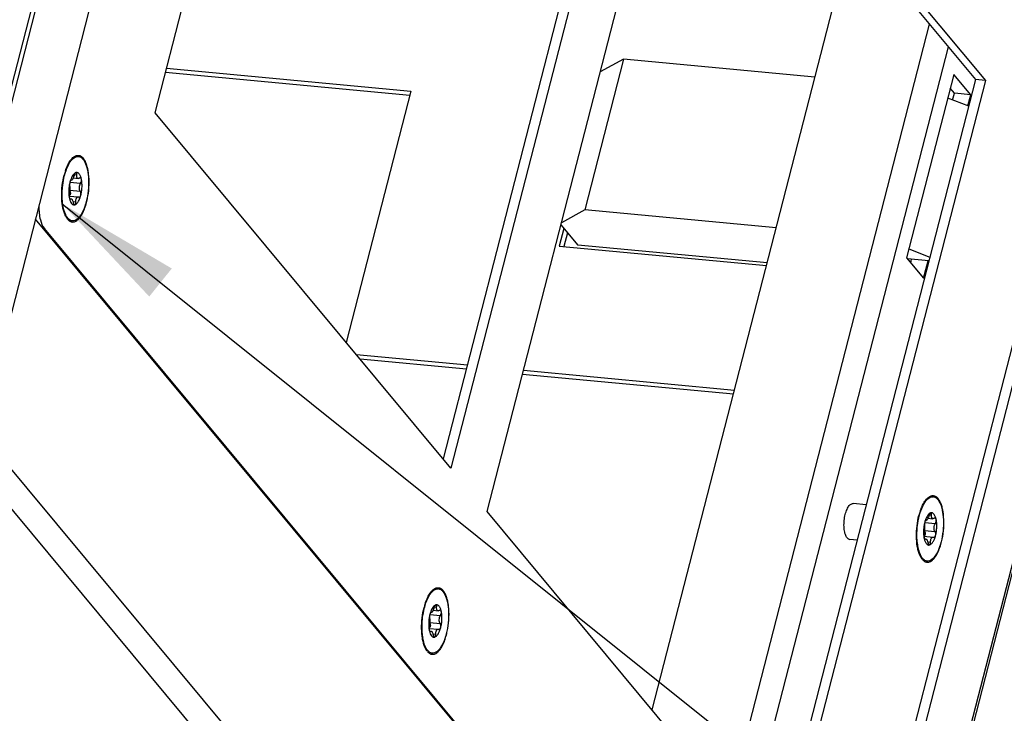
# Model space of a CAD drawing. Header units: millimetres. Extents: x -1 to 421, y -1 to 298.
# Tile 9 of 26: x 152 to 179, y 55 to 74. Entities that reach past the tile are written whole.
import ezdxf

# ---------------------------------------------------------------- set-up
doc = ezdxf.new("R2010")
doc.units = ezdxf.units.MM
doc.header["$LTSCALE"] = 23.1
doc.layers.get('0').update_dxf_attribs({"linetype": 'CONTINUOUS'})
doc.layers.add('002___PRT_ALL_AXES', color=7, linetype='CONTINUOUS')
doc.styles.get("Standard").update_dxf_attribs({"font": 'txt', "width": 0.8})
doc.dimstyles.get("Standard").update_dxf_attribs({"dimtxt": 3.5, "dimasz": 3.5, "dimexe": 1, "dimexo": 0, "dimtad": 1, "dimdsep": 46, "dimtxsty": 'STANDARD', "dimblk": '_FILLED', "dimblk1": '_FILLED', "dimblk2": '_FILLED', "dimcen": 0.09, "dimclrt": 5, "dimadec": 0, "dimazin": 0, "dimtol": 1, "dimtp": 0.01, "dimtm": 0.01, "dimtfac": 1, "dimtofl": 0, "dimtmove": 0, "dimatfit": 3, "dimldrblk": '_FILLED', "dimfxl": 1, "dimtolj": 1, "dimarcsym": 0})

# ---------------------------------------------------------------- blocks, each defined once
blk = doc.blocks.new('_FILLED')
at = {"color": 0, "linetype": 'BYBLOCK'}
blk.add_solid([(0, 0), (-1, 0.1429), (-1, -0.1429)], dxfattribs=at)

msp = doc.modelspace()

# ---------------------------------------------------------------- linework, layer by layer
at = {"color": 3, "linetype": 'CONTINUOUS'}
for p, q in [((160.9083, 109.1154), (149.2381, 63.7444)), ((149.4559, 64.079), (160.9387, 108.7211)), ((150.5968, 62.7079), (162.0796, 107.35)), ((155.4409, 71.593), (161.0651, 93.4585)), ((169.2865, 83.5786), (163.6623, 61.713)), ((164.669, 60.5033), (170.2932, 82.3688)), ((170.2932, 82.3688), (178.5146, 72.4889)), ((173.2955, 40.7973), (182.8332, 77.8776)), ((183.6703, 75.9887), (174.3028, 39.5702)), ((181.8404, 75.1713), (173.7532, 43.7305)), ((155.731, 72.7207), (162.5206, 72.0831)), ((178.5146, 72.4889), (172.8904, 50.6234)), ((177.6502, 72.1347), (177.5373, 72.2704)), ((177.6017, 71.9458), (177.6502, 72.1347)), ((163.6623, 61.713), (155.4409, 71.593)), ((153.0175, 68.6611), (152.9957, 68.6906)), ((173.5964, 42.8211), (152.1201, 68.6298)), ((173.246, 43.2785), (152.367, 68.3694)), ((166.9008, 68.2558), (166.8025, 67.8736)), ((176.4372, 67.4188), (176.4626, 67.5173)), ((161.1364, 64.7485), (164.0914, 64.471)), ((165.6519, 64.3244), (171.5104, 63.7743)), ((172.8904, 50.6234), (164.669, 60.5033)), ((176.7668, 59.2038), (176.745, 59.2332)), ((163.0174, 56.6439), (162.9956, 56.6734))]:
    msp.add_line(p, q, dxfattribs=at)
at = {"color": 7, "linetype": 'CONTINUOUS'}
for p, q in [((169.0128, 83.6043), (163.4482, 61.9704)), ((170.2337, 82.1372), (178.2409, 72.5146)), ((169.2523, 54.9954), (174.8169, 76.6293)), ((168.4598, 73.0814), (167.3819, 68.8906)), ((168.4598, 73.0814), (167.8127, 72.7252)), ((173.7759, 72.5822), (168.4598, 73.0814)), ((155.759, 72.8296), (162.5486, 72.192)), ((178.2409, 72.5146), (172.6763, 50.8807)), ((177.6366, 72.6564), (176.3243, 67.5545)), ((178.1064, 72.0919), (177.6366, 72.6564)), ((178.5146, 72.4889), (178.2409, 72.5146)), ((162.5486, 72.192), (160.7526, 65.2097)), ((178.0495, 71.7704), (177.4674, 71.9984)), ((178.1064, 72.0919), (177.6502, 72.1347)), ((178.0261, 71.7795), (178.1064, 72.0919)), ((153.1676, 69.7779), (153.3063, 69.7649)), ((153.2493, 69.9273), (153.2442, 69.9269)), ((153.1008, 69.7146), (153.1151, 69.7133)), ((153.1095, 69.7155), (153.1064, 69.7168)), ((153.0559, 69.2758), (153.3114, 69.2518)), ((153.324, 69.2489), (153.3314, 69.2472)), ((153.0646, 69.2054), (153.1101, 69.2011)), ((153.2072, 69.0349), (153.2126, 69.0353)), ((167.3819, 68.8906), (166.7347, 68.5343)), ((172.6979, 68.3913), (167.3819, 68.8906)), ((166.7192, 68.4739), (167.1863, 67.9126)), ((166.8001, 68.3767), (166.6738, 67.8857)), ((166.6738, 67.8857), (172.4289, 67.3452)), ((172.4477, 67.4185), (167.1863, 67.9126)), ((176.3894, 67.8075), (176.9715, 67.5795)), ((176.3243, 67.5545), (176.7941, 66.9899)), ((176.9439, 67.4721), (176.3461, 67.5283)), ((176.7941, 66.9899), (176.9188, 67.4745)), ((161.0357, 64.8695), (164.1194, 64.5799)), ((165.6799, 64.4333), (171.5384, 63.8832)), ((176.9986, 60.47), (176.9935, 60.4695)), ((176.8501, 60.2572), (176.8644, 60.2559)), ((176.8588, 60.2581), (176.8557, 60.2594)), ((176.9168, 60.3205), (177.0556, 60.3075)), ((176.8051, 59.8184), (177.0607, 59.7944)), ((176.8139, 59.748), (176.8594, 59.7437)), ((177.0732, 59.7915), (177.0806, 59.7898)), ((176.9564, 59.5775), (176.9619, 59.5779)), ((163.1675, 57.7607), (163.3062, 57.7477)), ((163.2492, 57.9101), (163.2441, 57.9097)), ((163.1007, 57.6974), (163.115, 57.6961)), ((163.1094, 57.6983), (163.1063, 57.6996)), ((163.0558, 57.2586), (163.3113, 57.2346)), ((163.0645, 57.1882), (163.11, 57.1839)), ((163.3239, 57.2317), (163.3313, 57.23)), ((163.2071, 57.0177), (163.2125, 57.0181))]:
    msp.add_line(p, q, dxfattribs=at)
at = {"color": 9, "linetype": 'CONTINUOUS'}
for p, q in [((174.1514, 39.1723), (183.7595, 76.526)), ((171.3937, 52.422), (176.9583, 74.0559)), ((171.9184, 51.7915), (177.483, 73.4254)), ((153.2034, 69.8744), (153.2659, 69.8686)), ((153.0774, 69.663), (153.3731, 69.6353)), ((153.1037, 69.716), (153.1095, 69.7155)), ((153.073, 69.4359), (153.365, 69.4085)), ((153.0707, 69.19), (153.0908, 69.1881)), ((153.1607, 69.1218), (153.2391, 69.1144)), ((152.3341, 68.3725), (152.367, 68.3694)), ((172.2409, 36.6975), (150.5968, 62.7079)), ((171.6675, 36.2848), (150.0235, 62.2952)), ((176.8267, 60.2057), (177.1223, 60.1779)), ((176.853, 60.2587), (176.8588, 60.2581)), ((176.9527, 60.4171), (177.0151, 60.4112)), ((176.8223, 59.9786), (177.1143, 59.9511)), ((176.82, 59.7326), (176.8401, 59.7307)), ((176.91, 59.6644), (176.9884, 59.657)), ((163.2033, 57.8573), (163.2658, 57.8514)), ((163.0773, 57.6458), (163.373, 57.6181)), ((163.1036, 57.6988), (163.1094, 57.6983)), ((163.0729, 57.4187), (163.3649, 57.3913)), ((163.0706, 57.1728), (163.0907, 57.1709)), ((163.1606, 57.1046), (163.239, 57.0972))]:
    msp.add_line(p, q, dxfattribs=at)
at = {"color": 3, "linetype": 'CONTINUOUS'}
for centre, radius, start, end in [((153.2989, 70.2324), 0.1454, 75.31675, 81.36609), ((153.2022, 70.1038), 0.3084, 39.75278, 41.84421), ((154.3769, 69.2631), 1.5145, 187.9991, 188.81594), ((177.0481, 60.775), 0.1454, 75.31675, 81.36609), ((176.9515, 60.6465), 0.3084, 39.75278, 41.84421), ((178.1262, 59.8057), 1.5145, 187.9991, 188.81594), ((163.2988, 58.2152), 0.1454, 75.31675, 81.36609), ((163.2021, 58.0867), 0.3084, 39.75278, 41.84421), ((164.3768, 57.2459), 1.5145, 187.9991, 188.81594)]:
    msp.add_arc(centre, radius, start, end, dxfattribs=at)
at = {"color": 7, "linetype": 'CONTINUOUS'}
for centre, radius, start, end in [((153.9105, 69.4493), 0.86, 161.93698, 165.64129), ((153.6544, 69.3445), 0.6064, 192.15636, 193.32519), ((153.1924, 69.112), 0.0793, 280.12906, 280.67249), ((153.192, 69.1142), 0.0816, 280.68963, 284.62658), ((177.6598, 59.9919), 0.86, 161.93698, 165.64129), ((177.4037, 59.8871), 0.6064, 192.15636, 193.32519), ((176.9417, 59.6546), 0.0793, 280.12906, 280.67249), ((176.9413, 59.6569), 0.0816, 280.68963, 284.62658), ((163.9104, 57.4321), 0.86, 161.93698, 165.64129), ((163.6543, 57.3273), 0.6064, 192.15636, 193.32519), ((163.1923, 57.0948), 0.0793, 280.12906, 280.67249), ((163.1919, 57.097), 0.0816, 280.68963, 284.62658)]:
    msp.add_arc(centre, radius, start, end, dxfattribs=at)
at = {"color": 3, "linetype": 'CONTINUOUS'}
for points, knots in [([(153.1474, 70.3017), (153.1607, 70.3152), (153.208, 70.3576), (153.2761, 70.3829), (153.3207, 70.3762)], [0, 0, 0, 0, 0.2957116, 1, 1, 1, 1]), ([(153.3357, 70.3731), (153.3444, 70.3708), (153.381, 70.3575), (153.4121, 70.3318), (153.432, 70.3096)], [0, 0, 0, 0, 0.2306463, 1, 1, 1, 1]), ([(152.9264, 69.844), (152.9503, 69.9371), (153.0049, 70.0993), (153.0948, 70.2489), (153.1474, 70.3017)], [0, 0, 0, 0, 0.5631417, 1, 1, 1, 1]), ([(153.4393, 70.301), (153.4809, 70.251), (153.5449, 70.1103), (153.5929, 69.8645), (153.602, 69.5742), (153.5718, 69.2748), (153.4997, 68.9942), (153.3991, 68.7456), (153.2365, 68.5708), (153.1361, 68.586)], [0, 0, 0, 0, 0.1023219, 0.2367277, 0.3931477, 0.5565036, 0.7104276, 0.8403545, 1, 1, 1, 1]), ([(152.8771, 69.0523), (152.8714, 69.0931), (152.854, 69.2661), (152.8602, 69.4412), (152.876, 69.5729)], [0, 0, 0, 0, 0.2366658, 1, 1, 1, 1]), ([(152.2114, 68.9866), (152.2129, 68.8629), (152.2335, 68.6496), (152.3089, 68.4393), (152.367, 68.3694)], [0, 0, 0, 0, 0.5767159, 1, 1, 1, 1]), ([(152.9956, 68.6904), (152.9815, 68.7113), (152.9234, 68.8173), (152.8949, 68.9369), (152.8803, 69.031)], [0, 0, 0, 0, 0.2095558, 1, 1, 1, 1]), ([(153.1361, 68.586), (153.1254, 68.5876), (153.0792, 68.6002), (153.0409, 68.633), (153.0175, 68.6611)], [0, 0, 0, 0, 0.2283295, 1, 1, 1, 1]), ([(176.6757, 60.3867), (176.6996, 60.4798), (176.7542, 60.6419), (176.844, 60.7915), (176.8966, 60.8444)], [0, 0, 0, 0, 0.5631417, 1, 1, 1, 1]), ([(177.1886, 60.8437), (177.2302, 60.7937), (177.2942, 60.653), (177.3422, 60.4071), (177.3513, 60.1169), (177.3211, 59.8175), (177.249, 59.5368), (177.1483, 59.2882), (176.9858, 59.1134), (176.8854, 59.1287)], [0, 0, 0, 0, 0.1023219, 0.2367277, 0.3931477, 0.5565036, 0.7104276, 0.8403545, 1, 1, 1, 1]), ([(176.8966, 60.8444), (176.91, 60.8578), (176.9573, 60.9002), (177.0253, 60.9256), (177.07, 60.9188)], [0, 0, 0, 0, 0.2957116, 1, 1, 1, 1]), ([(177.085, 60.9157), (177.0936, 60.9134), (177.1303, 60.9002), (177.1613, 60.8744), (177.1812, 60.8522)], [0, 0, 0, 0, 0.2306463, 1, 1, 1, 1]), ([(176.6264, 59.595), (176.6207, 59.6357), (176.6033, 59.8087), (176.6094, 59.9838), (176.6253, 60.1155)], [0, 0, 0, 0, 0.2366658, 1, 1, 1, 1]), ([(176.7449, 59.233), (176.7308, 59.254), (176.6727, 59.36), (176.6441, 59.4796), (176.6295, 59.5736)], [0, 0, 0, 0, 0.2095558, 1, 1, 1, 1]), ([(176.8854, 59.1287), (176.8747, 59.1303), (176.8285, 59.1428), (176.7902, 59.1756), (176.7668, 59.2038)], [0, 0, 0, 0, 0.2283295, 1, 1, 1, 1]), ([(162.9263, 57.8268), (162.9502, 57.9199), (163.0048, 58.0821), (163.0947, 58.2317), (163.1473, 58.2845)], [0, 0, 0, 0, 0.5631417, 1, 1, 1, 1]), ([(163.4392, 58.2839), (163.4808, 58.2338), (163.5448, 58.0931), (163.5928, 57.8473), (163.6019, 57.557), (163.5717, 57.2576), (163.4996, 56.977), (163.399, 56.7284), (163.2364, 56.5536), (163.136, 56.5688)], [0, 0, 0, 0, 0.1023219, 0.2367277, 0.3931477, 0.5565036, 0.7104276, 0.8403545, 1, 1, 1, 1]), ([(163.1473, 58.2845), (163.1606, 58.298), (163.2079, 58.3404), (163.276, 58.3657), (163.3206, 58.359)], [0, 0, 0, 0, 0.2957116, 1, 1, 1, 1]), ([(163.3356, 58.3559), (163.3443, 58.3536), (163.3809, 58.3403), (163.412, 58.3146), (163.4319, 58.2924)], [0, 0, 0, 0, 0.2306463, 1, 1, 1, 1]), ([(162.877, 57.0352), (162.8713, 57.0759), (162.8539, 57.2489), (162.8601, 57.424), (162.8759, 57.5557)], [0, 0, 0, 0, 0.2366658, 1, 1, 1, 1]), ([(162.9955, 56.6732), (162.9814, 56.6941), (162.9233, 56.8001), (162.8948, 56.9197), (162.8802, 57.0138)], [0, 0, 0, 0, 0.2095558, 1, 1, 1, 1]), ([(163.136, 56.5688), (163.1253, 56.5705), (163.0791, 56.583), (163.0408, 56.6158), (163.0174, 56.6439)], [0, 0, 0, 0, 0.2283295, 1, 1, 1, 1])]:
    msp.add_open_spline(points, degree=3, knots=knots, dxfattribs=at)
for points in [[(152.876, 69.5729), (152.887, 69.6641), (152.9035, 69.755), (152.9264, 69.844)], [(176.6253, 60.1155), (176.6363, 60.2068), (176.6528, 60.2976), (176.6757, 60.3867)], [(162.8759, 57.5557), (162.8869, 57.647), (162.9034, 57.7378), (162.9263, 57.8268)]]:
    msp.add_open_spline(points, degree=3, dxfattribs=at)
at = {"color": 7, "linetype": 'CONTINUOUS'}
for points, knots in [([(153.2442, 69.9269), (153.2289, 69.9229), (153.1969, 69.904), (153.1572, 69.8576), (153.1211, 69.7933), (153.1018, 69.7433), (153.0929, 69.7159)], [0, 0, 0, 0, 0.177367, 0.4016243, 0.6776738, 1, 1, 1, 1]), ([(153.1676, 69.7778), (153.1632, 69.7684), (153.1547, 69.7516), (153.1427, 69.7331), (153.133, 69.7223), (153.1256, 69.7159), (153.119, 69.7129), (153.1151, 69.7133)], [0, 0, 0, 0, 0.3626221, 0.6543221, 0.7697833, 0.8645484, 1, 1, 1, 1]), ([(153.1944, 69.85), (153.1925, 69.8436), (153.1848, 69.8191), (153.1755, 69.7951), (153.1676, 69.7778)], [0, 0, 0, 0, 0.2602728, 1, 1, 1, 1]), ([(153.2442, 69.9269), (153.2392, 69.9256), (153.2287, 69.9178), (153.21, 69.8928), (153.1998, 69.8681), (153.1944, 69.85)], [0, 0, 0, 0, 0.1644989, 0.396686, 1, 1, 1, 1]), ([(153.3952, 69.7454), (153.389, 69.7743), (153.3774, 69.8151), (153.3542, 69.863), (153.3355, 69.8906), (153.3148, 69.9114), (153.2922, 69.925), (153.2681, 69.9307), (153.2519, 69.9289), (153.2442, 69.9269)], [0, 0, 0, 0, 0.339017, 0.483045, 0.6095765, 0.7199595, 0.8175998, 0.9084023, 1, 1, 1, 1]), ([(153.2659, 69.8686), (153.2667, 69.8762), (153.2675, 69.8902), (153.2656, 69.9066), (153.262, 69.9169), (153.2587, 69.9224), (153.2544, 69.9261), (153.251, 69.9272), (153.2493, 69.9273)], [0, 0, 0, 0, 0.3500338, 0.6336931, 0.7472198, 0.8426047, 0.924075, 1, 1, 1, 1]), ([(153.3063, 69.7649), (153.3026, 69.7652), (153.2952, 69.7671), (153.2815, 69.7762), (153.2693, 69.7975), (153.2635, 69.8305), (153.2644, 69.8552), (153.2659, 69.8686)], [0, 0, 0, 0, 0.090828, 0.183252, 0.3965804, 0.6698525, 1, 1, 1, 1]), ([(153.3427, 69.7763), (153.3396, 69.7742), (153.3286, 69.7678), (153.3154, 69.764), (153.3063, 69.7649)], [0, 0, 0, 0, 0.2858393, 1, 1, 1, 1]), ([(153.3645, 69.7827), (153.3628, 69.7829), (153.355, 69.7828), (153.3476, 69.7795), (153.3427, 69.7763)], [0, 0, 0, 0, 0.2307595, 1, 1, 1, 1]), ([(153.3952, 69.7454), (153.3941, 69.7505), (153.3913, 69.7599), (153.3844, 69.7718), (153.3754, 69.78), (153.3681, 69.7824), (153.3645, 69.7827)], [0, 0, 0, 0, 0.3047808, 0.5667661, 0.7923629, 1, 1, 1, 1]), ([(153.0774, 69.6626), (153.0679, 69.6256), (153.0531, 69.5495), (153.0429, 69.4346), (153.0447, 69.3227), (153.0543, 69.2506), (153.0616, 69.2168)], [0, 0, 0, 0, 0.2546712, 0.5160155, 0.7691369, 1, 1, 1, 1]), ([(153.0685, 69.5559), (153.0714, 69.5405), (153.0743, 69.5047), (153.0743, 69.4476), (153.07, 69.3874), (153.0642, 69.3476), (153.0604, 69.3291)], [0, 0, 0, 0, 0.2062522, 0.4710738, 0.7511815, 1, 1, 1, 1]), ([(153.0774, 69.6626), (153.0725, 69.6433), (153.0677, 69.6148), (153.0661, 69.5789), (153.0672, 69.5628), (153.0685, 69.5559)], [0, 0, 0, 0, 0.5529798, 0.8025161, 1, 1, 1, 1]), ([(153.1008, 69.7146), (153.0984, 69.7127), (153.0938, 69.7067), (153.0851, 69.6896), (153.0803, 69.674), (153.0774, 69.6626)], [0, 0, 0, 0, 0.1589894, 0.3839998, 1, 1, 1, 1]), ([(153.1064, 69.7168), (153.106, 69.7168), (153.1039, 69.7167), (153.1021, 69.7156), (153.1008, 69.7146)], [0, 0, 0, 0, 0.2199562, 1, 1, 1, 1]), ([(153.365, 69.4085), (153.3549, 69.4228), (153.3403, 69.459), (153.3353, 69.5187), (153.3453, 69.5801), (153.3621, 69.6186), (153.3731, 69.6353)], [0, 0, 0, 0, 0.2216981, 0.4790098, 0.748035, 1, 1, 1, 1]), ([(153.3731, 69.6353), (153.3836, 69.6514), (153.3941, 69.6796), (153.3985, 69.7176), (153.3971, 69.7366), (153.3952, 69.7454)], [0, 0, 0, 0, 0.5053597, 0.7646143, 1, 1, 1, 1]), ([(153.3794, 69.2996), (153.3889, 69.3366), (153.4037, 69.4126), (153.4139, 69.5276), (153.4121, 69.6395), (153.4025, 69.7116), (153.3952, 69.7454)], [0, 0, 0, 0, 0.2546712, 0.5160155, 0.7691369, 1, 1, 1, 1]), ([(153.0604, 69.3291), (153.0567, 69.311), (153.0545, 69.2731), (153.0575, 69.2354), (153.0616, 69.2168)], [0, 0, 0, 0, 0.4924539, 1, 1, 1, 1]), ([(153.0721, 69.4162), (153.0791, 69.4053), (153.0895, 69.3805), (153.0923, 69.3414), (153.082, 69.3057), (153.0655, 69.288), (153.0563, 69.2828)], [0, 0, 0, 0, 0.2638365, 0.5337541, 0.7837718, 1, 1, 1, 1]), ([(153.0616, 69.2168), (153.0618, 69.2157), (153.0627, 69.2118), (153.0637, 69.2079), (153.0645, 69.2051)], [0, 0, 0, 0, 0.2622216, 1, 1, 1, 1]), ([(153.2126, 69.0353), (153.2304, 69.04), (153.2566, 69.057), (153.2856, 69.0882), (153.317, 69.1328), (153.351, 69.2034), (153.3707, 69.2657), (153.3794, 69.2996)], [0, 0, 0, 0, 0.1712667, 0.2763899, 0.3957463, 0.6751122, 1, 1, 1, 1]), ([(153.2391, 69.1144), (153.2384, 69.1329), (153.2404, 69.1675), (153.2522, 69.2076), (153.2677, 69.2318), (153.2807, 69.2442), (153.2957, 69.2514), (153.3063, 69.2522), (153.3114, 69.2518)], [0, 0, 0, 0, 0.3227596, 0.6001054, 0.716639, 0.818854, 0.9109351, 1, 1, 1, 1]), ([(153.3114, 69.2518), (153.3146, 69.2515), (153.3188, 69.2506), (153.3229, 69.2493), (153.324, 69.2489)], [0, 0, 0, 0, 0.7432077, 1, 1, 1, 1]), ([(153.3314, 69.2472), (153.3363, 69.2467), (153.3473, 69.2489), (153.3613, 69.2603), (153.3724, 69.2778), (153.3774, 69.2919), (153.3794, 69.2996)], [0, 0, 0, 0, 0.1945173, 0.4179205, 0.6871324, 1, 1, 1, 1]), ([(153.3794, 69.2996), (153.3843, 69.3188), (153.3858, 69.3489), (153.3775, 69.3856), (153.3698, 69.4018), (153.365, 69.4085)], [0, 0, 0, 0, 0.5285242, 0.7803946, 1, 1, 1, 1]), ([(153.0643, 69.2047), (153.0705, 69.1783), (153.085, 69.1314), (153.1134, 69.0799), (153.1408, 69.0519), (153.1617, 69.0386), (153.184, 69.0321), (153.1991, 69.0326), (153.2064, 69.0339)], [0, 0, 0, 0, 0.3354059, 0.6052003, 0.716952, 0.8163989, 0.9085385, 1, 1, 1, 1]), ([(153.0645, 69.2051), (153.0656, 69.2017), (153.0677, 69.1954), (153.072, 69.1866), (153.0771, 69.1809), (153.0807, 69.1806)], [0, 0, 0, 0, 0.3563011, 0.6401426, 1, 1, 1, 1]), ([(153.0807, 69.1806), (153.0826, 69.1804), (153.087, 69.1822), (153.0895, 69.1859), (153.0908, 69.1881)], [0, 0, 0, 0, 0.416194, 1, 1, 1, 1]), ([(153.0908, 69.1881), (153.0931, 69.192), (153.0981, 69.1988), (153.1066, 69.2014), (153.1101, 69.2011)], [0, 0, 0, 0, 0.5584241, 1, 1, 1, 1]), ([(153.1101, 69.2011), (153.116, 69.2005), (153.1249, 69.1942), (153.1342, 69.1827), (153.1452, 69.1646), (153.1572, 69.1354), (153.1644, 69.1098), (153.1676, 69.0958)], [0, 0, 0, 0, 0.1418811, 0.2407392, 0.3597268, 0.6523184, 1, 1, 1, 1]), ([(153.1676, 69.0958), (153.1695, 69.0877), (153.1739, 69.0728), (153.1831, 69.0537), (153.1937, 69.0402), (153.203, 69.0353), (153.2072, 69.0349)], [0, 0, 0, 0, 0.3282798, 0.6106742, 0.8333502, 1, 1, 1, 1]), ([(153.2126, 69.0353), (153.2171, 69.0365), (153.2236, 69.0419), (153.2293, 69.0516), (153.2348, 69.0655), (153.2389, 69.0867), (153.2394, 69.1048), (153.2391, 69.1144)], [0, 0, 0, 0, 0.1610686, 0.2643547, 0.3846264, 0.6706786, 1, 1, 1, 1]), ([(176.9935, 60.4695), (176.9782, 60.4655), (176.9462, 60.4466), (176.9065, 60.4003), (176.8704, 60.3359), (176.8511, 60.2859), (176.8422, 60.2586)], [0, 0, 0, 0, 0.177367, 0.4016243, 0.6776738, 1, 1, 1, 1]), ([(176.9935, 60.4695), (176.9885, 60.4682), (176.978, 60.4605), (176.9592, 60.4354), (176.9491, 60.4107), (176.9437, 60.3926)], [0, 0, 0, 0, 0.1644989, 0.396686, 1, 1, 1, 1]), ([(177.1445, 60.288), (177.1383, 60.3169), (177.1266, 60.3577), (177.1034, 60.4056), (177.0848, 60.4332), (177.0641, 60.4541), (177.0415, 60.4677), (177.0173, 60.4733), (177.0012, 60.4715), (176.9935, 60.4695)], [0, 0, 0, 0, 0.339017, 0.483045, 0.6095765, 0.7199595, 0.8175998, 0.9084023, 1, 1, 1, 1]), ([(177.0151, 60.4112), (177.016, 60.4189), (177.0167, 60.4328), (177.0149, 60.4493), (177.0113, 60.4595), (177.008, 60.465), (177.0037, 60.4688), (177.0003, 60.4698), (176.9986, 60.47)], [0, 0, 0, 0, 0.3500338, 0.6336931, 0.7472198, 0.8426047, 0.924075, 1, 1, 1, 1]), ([(176.8267, 60.2052), (176.8172, 60.1682), (176.8024, 60.0922), (176.7922, 59.9772), (176.794, 59.8654), (176.8036, 59.7932), (176.8109, 59.7594)], [0, 0, 0, 0, 0.2546712, 0.5160155, 0.7691369, 1, 1, 1, 1]), ([(176.8267, 60.2052), (176.8217, 60.186), (176.8169, 60.1574), (176.8154, 60.1216), (176.8165, 60.1055), (176.8178, 60.0985)], [0, 0, 0, 0, 0.5529798, 0.8025161, 1, 1, 1, 1]), ([(176.8501, 60.2573), (176.8477, 60.2554), (176.8431, 60.2494), (176.8344, 60.2323), (176.8296, 60.2167), (176.8267, 60.2052)], [0, 0, 0, 0, 0.1589894, 0.3839998, 1, 1, 1, 1]), ([(176.8557, 60.2594), (176.8553, 60.2594), (176.8532, 60.2594), (176.8513, 60.2583), (176.8501, 60.2573)], [0, 0, 0, 0, 0.2199562, 1, 1, 1, 1]), ([(176.9169, 60.3205), (176.9125, 60.311), (176.904, 60.2943), (176.8919, 60.2757), (176.8823, 60.2649), (176.8749, 60.2585), (176.8682, 60.2555), (176.8644, 60.2559)], [0, 0, 0, 0, 0.3626221, 0.6543221, 0.7697833, 0.8645484, 1, 1, 1, 1]), ([(176.9437, 60.3926), (176.9418, 60.3862), (176.934, 60.3617), (176.9248, 60.3377), (176.9169, 60.3205)], [0, 0, 0, 0, 0.2602728, 1, 1, 1, 1]), ([(177.0555, 60.3075), (177.0519, 60.3079), (177.0445, 60.3097), (177.0308, 60.3188), (177.0185, 60.3401), (177.0128, 60.3731), (177.0136, 60.3979), (177.0151, 60.4112)], [0, 0, 0, 0, 0.090828, 0.183252, 0.3965804, 0.6698525, 1, 1, 1, 1]), ([(177.092, 60.3189), (177.0889, 60.3169), (177.0779, 60.3104), (177.0647, 60.3067), (177.0555, 60.3075)], [0, 0, 0, 0, 0.2858393, 1, 1, 1, 1]), ([(177.1138, 60.3253), (177.112, 60.3255), (177.1043, 60.3254), (177.0969, 60.3222), (177.092, 60.3189)], [0, 0, 0, 0, 0.2307595, 1, 1, 1, 1]), ([(177.1445, 60.288), (177.1434, 60.2932), (177.1406, 60.3025), (177.1337, 60.3145), (177.1247, 60.3226), (177.1174, 60.325), (177.1138, 60.3253)], [0, 0, 0, 0, 0.3047808, 0.5667661, 0.7923629, 1, 1, 1, 1]), ([(177.1223, 60.1779), (177.1329, 60.1941), (177.1434, 60.2223), (177.1478, 60.2602), (177.1464, 60.2793), (177.1445, 60.288)], [0, 0, 0, 0, 0.5053597, 0.7646143, 1, 1, 1, 1]), ([(177.1287, 59.8423), (177.1382, 59.8792), (177.153, 59.9553), (177.1631, 60.0703), (177.1614, 60.1821), (177.1518, 60.2542), (177.1445, 60.288)], [0, 0, 0, 0, 0.2546712, 0.5160155, 0.7691369, 1, 1, 1, 1]), ([(176.8214, 59.9588), (176.8284, 59.9479), (176.8388, 59.9232), (176.8416, 59.884), (176.8313, 59.8483), (176.8148, 59.8307), (176.8055, 59.8254)], [0, 0, 0, 0, 0.2638365, 0.5337541, 0.7837718, 1, 1, 1, 1]), ([(176.8178, 60.0985), (176.8207, 60.0831), (176.8236, 60.0473), (176.8236, 59.9903), (176.8192, 59.9301), (176.8135, 59.8902), (176.8097, 59.8717)], [0, 0, 0, 0, 0.2062522, 0.4710738, 0.7511815, 1, 1, 1, 1]), ([(177.1143, 59.9511), (177.1042, 59.9655), (177.0896, 60.0016), (177.0846, 60.0613), (177.0946, 60.1228), (177.1114, 60.1612), (177.1223, 60.1779)], [0, 0, 0, 0, 0.2216981, 0.4790098, 0.748035, 1, 1, 1, 1]), ([(177.1287, 59.8423), (177.1336, 59.8614), (177.1351, 59.8916), (177.1268, 59.9282), (177.119, 59.9444), (177.1143, 59.9511)], [0, 0, 0, 0, 0.5285242, 0.7803946, 1, 1, 1, 1]), ([(176.8097, 59.8717), (176.806, 59.8536), (176.8038, 59.8158), (176.8068, 59.7781), (176.8109, 59.7594)], [0, 0, 0, 0, 0.4924539, 1, 1, 1, 1]), ([(176.8109, 59.7594), (176.8111, 59.7584), (176.812, 59.7545), (176.813, 59.7506), (176.8138, 59.7477)], [0, 0, 0, 0, 0.2622216, 1, 1, 1, 1]), ([(176.8136, 59.7473), (176.8198, 59.721), (176.8343, 59.674), (176.8627, 59.6225), (176.89, 59.5945), (176.911, 59.5812), (176.9333, 59.5748), (176.9484, 59.5753), (176.9557, 59.5766)], [0, 0, 0, 0, 0.3354059, 0.6052003, 0.716952, 0.8163989, 0.9085385, 1, 1, 1, 1]), ([(176.8138, 59.7477), (176.8148, 59.7443), (176.817, 59.7381), (176.8213, 59.7293), (176.8264, 59.7236), (176.83, 59.7232)], [0, 0, 0, 0, 0.3563011, 0.6401426, 1, 1, 1, 1]), ([(176.83, 59.7232), (176.8318, 59.723), (176.8363, 59.7248), (176.8388, 59.7285), (176.8401, 59.7307)], [0, 0, 0, 0, 0.416194, 1, 1, 1, 1]), ([(176.8401, 59.7307), (176.8424, 59.7346), (176.8474, 59.7415), (176.8559, 59.7441), (176.8594, 59.7437)], [0, 0, 0, 0, 0.5584241, 1, 1, 1, 1]), ([(176.8594, 59.7437), (176.8653, 59.7432), (176.8742, 59.7369), (176.8835, 59.7254), (176.8945, 59.7072), (176.9065, 59.678), (176.9137, 59.6524), (176.9169, 59.6384)], [0, 0, 0, 0, 0.1418811, 0.2407392, 0.3597268, 0.6523184, 1, 1, 1, 1]), ([(176.9169, 59.6384), (176.9188, 59.6303), (176.9232, 59.6155), (176.9324, 59.5964), (176.943, 59.5828), (176.9522, 59.5779), (176.9564, 59.5775)], [0, 0, 0, 0, 0.3282798, 0.6106742, 0.8333502, 1, 1, 1, 1]), ([(176.9619, 59.5779), (176.9797, 59.5826), (177.0059, 59.5996), (177.0349, 59.6308), (177.0662, 59.6754), (177.1002, 59.7461), (177.12, 59.8083), (177.1287, 59.8423)], [0, 0, 0, 0, 0.1712667, 0.2763899, 0.3957463, 0.6751122, 1, 1, 1, 1]), ([(176.9619, 59.5779), (176.9664, 59.5791), (176.9728, 59.5846), (176.9786, 59.5942), (176.9841, 59.6081), (176.9881, 59.6294), (176.9887, 59.6474), (176.9884, 59.657)], [0, 0, 0, 0, 0.1610686, 0.2643547, 0.3846264, 0.6706786, 1, 1, 1, 1]), ([(176.9884, 59.657), (176.9877, 59.6756), (176.9897, 59.7102), (177.0015, 59.7503), (177.0169, 59.7744), (177.03, 59.7869), (177.045, 59.794), (177.0556, 59.7949), (177.0607, 59.7944)], [0, 0, 0, 0, 0.3227596, 0.6001054, 0.716639, 0.818854, 0.9109351, 1, 1, 1, 1]), ([(177.0607, 59.7944), (177.0639, 59.7941), (177.0681, 59.7933), (177.0722, 59.7919), (177.0732, 59.7915)], [0, 0, 0, 0, 0.7432077, 1, 1, 1, 1]), ([(177.0806, 59.7898), (177.0856, 59.7894), (177.0966, 59.7916), (177.1106, 59.8029), (177.1217, 59.8204), (177.1267, 59.8345), (177.1287, 59.8423)], [0, 0, 0, 0, 0.1945173, 0.4179205, 0.6871324, 1, 1, 1, 1]), ([(163.2441, 57.9097), (163.2288, 57.9057), (163.1968, 57.8868), (163.1571, 57.8405), (163.121, 57.7761), (163.1018, 57.7261), (163.0928, 57.6987)], [0, 0, 0, 0, 0.177367, 0.4016243, 0.6776738, 1, 1, 1, 1]), ([(163.1675, 57.7606), (163.1631, 57.7512), (163.1546, 57.7344), (163.1426, 57.7159), (163.1329, 57.7051), (163.1255, 57.6987), (163.1189, 57.6957), (163.115, 57.6961)], [0, 0, 0, 0, 0.3626221, 0.6543221, 0.7697833, 0.8645484, 1, 1, 1, 1]), ([(163.1943, 57.8328), (163.1924, 57.8264), (163.1847, 57.8019), (163.1754, 57.7779), (163.1675, 57.7606)], [0, 0, 0, 0, 0.2602728, 1, 1, 1, 1]), ([(163.2441, 57.9097), (163.2391, 57.9084), (163.2286, 57.9006), (163.2099, 57.8756), (163.1997, 57.8509), (163.1943, 57.8328)], [0, 0, 0, 0, 0.1644989, 0.396686, 1, 1, 1, 1]), ([(163.3951, 57.7282), (163.3889, 57.7571), (163.3773, 57.7979), (163.3541, 57.8458), (163.3354, 57.8734), (163.3147, 57.8942), (163.2921, 57.9078), (163.268, 57.9135), (163.2518, 57.9117), (163.2441, 57.9097)], [0, 0, 0, 0, 0.339017, 0.483045, 0.6095765, 0.7199595, 0.8175998, 0.9084023, 1, 1, 1, 1]), ([(163.2658, 57.8514), (163.2666, 57.859), (163.2674, 57.873), (163.2656, 57.8894), (163.2619, 57.8997), (163.2586, 57.9052), (163.2543, 57.9089), (163.2509, 57.91), (163.2492, 57.9101)], [0, 0, 0, 0, 0.3500338, 0.6336931, 0.7472198, 0.8426047, 0.924075, 1, 1, 1, 1]), ([(163.3062, 57.7477), (163.3025, 57.748), (163.2951, 57.7499), (163.2814, 57.759), (163.2692, 57.7803), (163.2634, 57.8133), (163.2643, 57.838), (163.2658, 57.8514)], [0, 0, 0, 0, 0.090828, 0.183252, 0.3965804, 0.6698525, 1, 1, 1, 1]), ([(163.3426, 57.7591), (163.3395, 57.757), (163.3285, 57.7506), (163.3153, 57.7468), (163.3062, 57.7477)], [0, 0, 0, 0, 0.2858393, 1, 1, 1, 1]), ([(163.3644, 57.7655), (163.3627, 57.7657), (163.3549, 57.7656), (163.3475, 57.7623), (163.3426, 57.7591)], [0, 0, 0, 0, 0.2307595, 1, 1, 1, 1]), ([(163.3951, 57.7282), (163.394, 57.7333), (163.3912, 57.7427), (163.3844, 57.7546), (163.3753, 57.7628), (163.368, 57.7652), (163.3644, 57.7655)], [0, 0, 0, 0, 0.3047808, 0.5667661, 0.7923629, 1, 1, 1, 1]), ([(163.373, 57.6181), (163.3835, 57.6342), (163.394, 57.6624), (163.3985, 57.7004), (163.397, 57.7194), (163.3951, 57.7282)], [0, 0, 0, 0, 0.5053597, 0.7646143, 1, 1, 1, 1]), ([(163.3793, 57.2824), (163.3888, 57.3194), (163.4036, 57.3954), (163.4138, 57.5104), (163.412, 57.6223), (163.4024, 57.6944), (163.3951, 57.7282)], [0, 0, 0, 0, 0.2546712, 0.5160155, 0.7691369, 1, 1, 1, 1]), ([(163.0773, 57.6454), (163.0678, 57.6084), (163.053, 57.5323), (163.0428, 57.4174), (163.0446, 57.3055), (163.0542, 57.2334), (163.0615, 57.1996)], [0, 0, 0, 0, 0.2546712, 0.5160155, 0.7691369, 1, 1, 1, 1]), ([(163.0684, 57.5387), (163.0713, 57.5233), (163.0742, 57.4875), (163.0742, 57.4304), (163.0699, 57.3702), (163.0641, 57.3304), (163.0603, 57.3119)], [0, 0, 0, 0, 0.2062522, 0.4710738, 0.7511815, 1, 1, 1, 1]), ([(163.0773, 57.6454), (163.0724, 57.6262), (163.0676, 57.5976), (163.066, 57.5617), (163.0671, 57.5456), (163.0684, 57.5387)], [0, 0, 0, 0, 0.5529798, 0.8025161, 1, 1, 1, 1]), ([(163.1007, 57.6974), (163.0983, 57.6955), (163.0937, 57.6895), (163.085, 57.6724), (163.0802, 57.6568), (163.0773, 57.6454)], [0, 0, 0, 0, 0.1589894, 0.3839998, 1, 1, 1, 1]), ([(163.1063, 57.6996), (163.1059, 57.6996), (163.1038, 57.6995), (163.102, 57.6984), (163.1007, 57.6974)], [0, 0, 0, 0, 0.2199562, 1, 1, 1, 1]), ([(163.3649, 57.3913), (163.3548, 57.4056), (163.3402, 57.4418), (163.3352, 57.5015), (163.3452, 57.5629), (163.362, 57.6014), (163.373, 57.6181)], [0, 0, 0, 0, 0.2216981, 0.4790098, 0.748035, 1, 1, 1, 1]), ([(163.0603, 57.3119), (163.0566, 57.2938), (163.0544, 57.2559), (163.0575, 57.2182), (163.0615, 57.1996)], [0, 0, 0, 0, 0.4924539, 1, 1, 1, 1]), ([(163.072, 57.399), (163.079, 57.3881), (163.0894, 57.3633), (163.0922, 57.3242), (163.0819, 57.2885), (163.0654, 57.2708), (163.0562, 57.2656)], [0, 0, 0, 0, 0.2638365, 0.5337541, 0.7837718, 1, 1, 1, 1]), ([(163.0615, 57.1996), (163.0617, 57.1985), (163.0626, 57.1946), (163.0636, 57.1907), (163.0644, 57.1879)], [0, 0, 0, 0, 0.2622216, 1, 1, 1, 1]), ([(163.0642, 57.1875), (163.0705, 57.1611), (163.0849, 57.1142), (163.1133, 57.0627), (163.1407, 57.0347), (163.1616, 57.0214), (163.1839, 57.0149), (163.199, 57.0154), (163.2063, 57.0167)], [0, 0, 0, 0, 0.3354059, 0.6052003, 0.716952, 0.8163989, 0.9085385, 1, 1, 1, 1]), ([(163.0644, 57.1879), (163.0655, 57.1845), (163.0676, 57.1783), (163.0719, 57.1694), (163.077, 57.1637), (163.0807, 57.1634)], [0, 0, 0, 0, 0.3563011, 0.6401426, 1, 1, 1, 1]), ([(163.0907, 57.1709), (163.093, 57.1748), (163.098, 57.1816), (163.1065, 57.1842), (163.11, 57.1839)], [0, 0, 0, 0, 0.5584241, 1, 1, 1, 1]), ([(163.11, 57.1839), (163.1159, 57.1833), (163.1248, 57.177), (163.1341, 57.1655), (163.1451, 57.1474), (163.1571, 57.1182), (163.1643, 57.0926), (163.1675, 57.0786)], [0, 0, 0, 0, 0.1418811, 0.2407392, 0.3597268, 0.6523184, 1, 1, 1, 1]), ([(163.2125, 57.0181), (163.2303, 57.0228), (163.2565, 57.0398), (163.2855, 57.071), (163.3169, 57.1156), (163.3509, 57.1862), (163.3706, 57.2485), (163.3793, 57.2824)], [0, 0, 0, 0, 0.1712667, 0.2763899, 0.3957463, 0.6751122, 1, 1, 1, 1]), ([(163.239, 57.0972), (163.2383, 57.1157), (163.2403, 57.1503), (163.2521, 57.1904), (163.2676, 57.2146), (163.2806, 57.227), (163.2956, 57.2342), (163.3062, 57.2351), (163.3113, 57.2346)], [0, 0, 0, 0, 0.3227596, 0.6001054, 0.716639, 0.818854, 0.9109351, 1, 1, 1, 1]), ([(163.3113, 57.2346), (163.3145, 57.2343), (163.3187, 57.2334), (163.3228, 57.2321), (163.3239, 57.2317)], [0, 0, 0, 0, 0.7432077, 1, 1, 1, 1]), ([(163.3313, 57.23), (163.3362, 57.2296), (163.3472, 57.2317), (163.3612, 57.2431), (163.3724, 57.2606), (163.3773, 57.2747), (163.3793, 57.2824)], [0, 0, 0, 0, 0.1945173, 0.4179205, 0.6871324, 1, 1, 1, 1]), ([(163.3793, 57.2824), (163.3842, 57.3016), (163.3857, 57.3318), (163.3774, 57.3684), (163.3697, 57.3846), (163.3649, 57.3913)], [0, 0, 0, 0, 0.5285242, 0.7803946, 1, 1, 1, 1]), ([(163.0807, 57.1634), (163.0825, 57.1632), (163.0869, 57.165), (163.0894, 57.1687), (163.0907, 57.1709)], [0, 0, 0, 0, 0.416194, 1, 1, 1, 1]), ([(163.1675, 57.0786), (163.1694, 57.0705), (163.1738, 57.0556), (163.183, 57.0365), (163.1936, 57.023), (163.2029, 57.0181), (163.2071, 57.0177)], [0, 0, 0, 0, 0.3282798, 0.6106742, 0.8333502, 1, 1, 1, 1]), ([(163.2125, 57.0181), (163.217, 57.0193), (163.2235, 57.0247), (163.2292, 57.0344), (163.2347, 57.0483), (163.2388, 57.0695), (163.2393, 57.0876), (163.239, 57.0972)], [0, 0, 0, 0, 0.1610686, 0.2643547, 0.3846264, 0.6706786, 1, 1, 1, 1])]:
    msp.add_open_spline(points, degree=3, knots=knots, dxfattribs=at)
for points in [[(153.1151, 69.7133), (153.1131, 69.7134), (153.1111, 69.7143), (153.1095, 69.7155)], [(176.8644, 60.2559), (176.8624, 60.2561), (176.8604, 60.2569), (176.8588, 60.2581)], [(163.115, 57.6961), (163.113, 57.6962), (163.111, 57.6971), (163.1094, 57.6983)]]:
    msp.add_open_spline(points, degree=3, dxfattribs=at)
at = {"layer": '002___PRT_ALL_AXES', "color": 7, "linetype": 'CONTINUOUS'}
for p, q in [((175.2001, 60.6929), (174.8347, 60.7272)), ((174.9479, 59.7122), (174.7412, 59.7316))]:
    msp.add_line(p, q, dxfattribs=at)
for centre, radius, start, end in [((154.1607, 69.5883), 1.2693, 156.23536, 157.2244), ((154.6781, 69.4037), 1.8189, 161.89326, 165.5978), ((154.5059, 69.4576), 1.6385, 161.67231, 161.81519), ((178.4274, 59.9463), 1.8189, 161.89326, 165.5978), ((178.2552, 60.0003), 1.6385, 161.67231, 161.81519), ((177.91, 60.1309), 1.2693, 156.23536, 157.2244), ((164.1606, 57.5711), 1.2693, 156.23536, 157.2244), ((164.678, 57.3865), 1.8189, 161.89326, 165.5978), ((164.5058, 57.4404), 1.6385, 161.67231, 161.81519)]:
    msp.add_arc(centre, radius, start, end, dxfattribs=at)
for points, knots in [([(153.0837, 70.2547), (153.0994, 70.2774), (153.1311, 70.3181), (153.1693, 70.3531), (153.1887, 70.367)], [0, 0, 0, 0, 0.536051, 1, 1, 1, 1]), ([(153.1415, 68.5552), (153.1522, 68.5542), (153.1743, 68.5545), (153.2201, 68.5651), (153.2782, 68.5982), (153.3422, 68.6617), (153.4024, 68.7485), (153.4575, 68.8563), (153.5061, 68.9822), (153.5466, 69.1226), (153.5889, 69.3258), (153.6148, 69.5853), (153.606, 69.8405), (153.5754, 70.0275), (153.5431, 70.1472), (153.5019, 70.2477), (153.466, 70.3048), (153.4463, 70.3284)], [0, 0, 0, 0, 0.0162879, 0.0331905, 0.0707363, 0.115587, 0.1687325, 0.2299884, 0.2984399, 0.3726981, 0.4510587, 0.6122812, 0.7663189, 0.8360283, 0.898783, 0.9535572, 1, 1, 1, 1]), ([(153.1887, 70.367), (153.2081, 70.3809), (153.2483, 70.4031), (153.2943, 70.409), (153.3153, 70.407)], [0, 0, 0, 0, 0.5305231, 1, 1, 1, 1]), ([(153.3153, 70.407), (153.3271, 70.4059), (153.351, 70.4007), (153.3984, 70.3782), (153.4285, 70.3498), (153.4463, 70.3284)], [0, 0, 0, 0, 0.2269741, 0.4641925, 1, 1, 1, 1]), ([(152.9505, 69.9729), (152.9536, 69.9822), (152.9659, 70.0181), (152.9794, 70.0536), (152.9904, 70.0796)], [0, 0, 0, 0, 0.256975, 1, 1, 1, 1]), ([(152.999, 70.0998), (153.0054, 70.1142), (153.0301, 70.1676), (153.0592, 70.2192), (153.0837, 70.2547)], [0, 0, 0, 0, 0.2682153, 1, 1, 1, 1]), ([(152.9314, 68.7738), (152.9178, 68.8079), (152.8941, 68.8823), (152.8594, 69.0485), (152.8417, 69.2805), (152.8572, 69.5685), (152.8921, 69.762), (152.9163, 69.8561)], [0, 0, 0, 0, 0.1005741, 0.2128003, 0.46405, 0.7341265, 1, 1, 1, 1]), ([(153.0105, 68.6338), (152.9945, 68.653), (152.9646, 68.6981), (152.942, 68.7471), (152.9314, 68.7738)], [0, 0, 0, 0, 0.46503, 1, 1, 1, 1]), ([(153.0105, 68.6338), (153.0283, 68.6123), (153.0584, 68.584), (153.1058, 68.5615), (153.1297, 68.5563), (153.1415, 68.5552)], [0, 0, 0, 0, 0.5358075, 0.7730259, 1, 1, 1, 1]), ([(176.7483, 60.6424), (176.7547, 60.6569), (176.7794, 60.7103), (176.8085, 60.7618), (176.833, 60.7973)], [0, 0, 0, 0, 0.2682153, 1, 1, 1, 1]), ([(176.833, 60.7973), (176.8486, 60.82), (176.8804, 60.8607), (176.9186, 60.8958), (176.938, 60.9097)], [0, 0, 0, 0, 0.536051, 1, 1, 1, 1]), ([(176.8907, 59.0978), (176.9015, 59.0968), (176.9236, 59.0972), (176.9694, 59.1077), (177.0275, 59.1408), (177.0914, 59.2044), (177.1517, 59.2911), (177.2068, 59.3989), (177.2554, 59.5248), (177.2959, 59.6653), (177.3381, 59.8684), (177.3641, 60.1279), (177.3553, 60.3832), (177.3247, 60.5702), (177.2924, 60.6899), (177.2511, 60.7903), (177.2152, 60.8474), (177.1956, 60.871)], [0, 0, 0, 0, 0.0162879, 0.0331905, 0.0707363, 0.115587, 0.1687325, 0.2299884, 0.2984399, 0.3726981, 0.4510587, 0.6122812, 0.7663189, 0.8360283, 0.898783, 0.9535572, 1, 1, 1, 1]), ([(176.938, 60.9097), (176.9574, 60.9236), (176.9975, 60.9457), (177.0436, 60.9516), (177.0646, 60.9497)], [0, 0, 0, 0, 0.5305231, 1, 1, 1, 1]), ([(177.0646, 60.9497), (177.0764, 60.9485), (177.1003, 60.9434), (177.1477, 60.9208), (177.1778, 60.8925), (177.1956, 60.871)], [0, 0, 0, 0, 0.2269741, 0.4641925, 1, 1, 1, 1]), ([(174.6707, 59.7738), (174.6602, 59.7865), (174.6409, 59.8172), (174.6187, 59.8712), (174.6014, 59.9356), (174.5849, 60.0361), (174.5802, 60.1734), (174.5941, 60.3129), (174.6168, 60.4221), (174.6386, 60.4976), (174.6647, 60.5653), (174.6944, 60.6233), (174.7268, 60.6699), (174.7612, 60.7041), (174.7973, 60.7248), (174.823, 60.7283), (174.8347, 60.7272)], [0, 0, 0, 0, 0.0464513, 0.1012372, 0.1640049, 0.2337288, 0.3877978, 0.5490516, 0.6274263, 0.7016972, 0.7701597, 0.8314245, 0.8845765, 0.9294319, 0.9669819, 1, 1, 1, 1]), ([(176.6998, 60.5155), (176.7029, 60.5248), (176.7151, 60.5607), (176.7287, 60.5963), (176.7396, 60.6223)], [0, 0, 0, 0, 0.256975, 1, 1, 1, 1]), ([(176.6806, 59.3164), (176.6671, 59.3506), (176.6434, 59.4249), (176.6087, 59.5912), (176.5909, 59.8231), (176.6065, 60.1111), (176.6414, 60.3046), (176.6656, 60.3988)], [0, 0, 0, 0, 0.1005741, 0.2128003, 0.46405, 0.7341265, 1, 1, 1, 1]), ([(174.6707, 59.7738), (174.6803, 59.7623), (174.701, 59.7427), (174.7283, 59.7328), (174.7412, 59.7316)], [0, 0, 0, 0, 0.5373925, 1, 1, 1, 1]), ([(176.7597, 59.1764), (176.7438, 59.1957), (176.7139, 59.2408), (176.6913, 59.2897), (176.6806, 59.3164)], [0, 0, 0, 0, 0.46503, 1, 1, 1, 1]), ([(176.7597, 59.1764), (176.7776, 59.155), (176.8077, 59.1266), (176.8551, 59.1041), (176.879, 59.0989), (176.8907, 59.0978)], [0, 0, 0, 0, 0.5358075, 0.7730259, 1, 1, 1, 1]), ([(163.0836, 58.2375), (163.0993, 58.2602), (163.131, 58.3009), (163.1692, 58.3359), (163.1886, 58.3498)], [0, 0, 0, 0, 0.536051, 1, 1, 1, 1]), ([(163.1414, 56.538), (163.1521, 56.537), (163.1742, 56.5373), (163.22, 56.5479), (163.2782, 56.581), (163.3421, 56.6445), (163.4023, 56.7313), (163.4574, 56.8391), (163.506, 56.965), (163.5466, 57.1054), (163.5888, 57.3086), (163.6147, 57.5681), (163.6059, 57.8233), (163.5753, 58.0103), (163.543, 58.13), (163.5018, 58.2305), (163.4659, 58.2876), (163.4462, 58.3112)], [0, 0, 0, 0, 0.0162879, 0.0331905, 0.0707363, 0.115587, 0.1687325, 0.2299884, 0.2984399, 0.3726981, 0.4510587, 0.6122812, 0.7663189, 0.8360283, 0.898783, 0.9535572, 1, 1, 1, 1]), ([(163.1886, 58.3498), (163.208, 58.3637), (163.2482, 58.3859), (163.2942, 58.3918), (163.3152, 58.3898)], [0, 0, 0, 0, 0.5305231, 1, 1, 1, 1]), ([(163.3152, 58.3898), (163.327, 58.3887), (163.3509, 58.3835), (163.3983, 58.361), (163.4284, 58.3326), (163.4462, 58.3112)], [0, 0, 0, 0, 0.2269741, 0.4641925, 1, 1, 1, 1]), ([(162.9504, 57.9557), (162.9535, 57.965), (162.9658, 58.0009), (162.9793, 58.0364), (162.9903, 58.0624)], [0, 0, 0, 0, 0.256975, 1, 1, 1, 1]), ([(162.9989, 58.0826), (163.0053, 58.097), (163.0301, 58.1504), (163.0591, 58.202), (163.0836, 58.2375)], [0, 0, 0, 0, 0.2682153, 1, 1, 1, 1]), ([(162.9313, 56.7566), (162.9177, 56.7908), (162.894, 56.8651), (162.8593, 57.0313), (162.8416, 57.2633), (162.8571, 57.5513), (162.892, 57.7448), (162.9162, 57.8389)], [0, 0, 0, 0, 0.1005741, 0.2128003, 0.46405, 0.7341265, 1, 1, 1, 1]), ([(163.0104, 56.6166), (162.9944, 56.6358), (162.9645, 56.6809), (162.9419, 56.7299), (162.9313, 56.7566)], [0, 0, 0, 0, 0.46503, 1, 1, 1, 1]), ([(163.0104, 56.6166), (163.0282, 56.5951), (163.0583, 56.5668), (163.1057, 56.5443), (163.1296, 56.5391), (163.1414, 56.538)], [0, 0, 0, 0, 0.5358075, 0.7730259, 1, 1, 1, 1])]:
    msp.add_open_spline(points, degree=3, knots=knots, dxfattribs=at)

# ---------------------------------------------------------------- leaders
at = {"color": 2, "linetype": 'CONTINUOUS'}
msp.add_leader([(152.8624, 69.0606), (181.3044, 46.2718)], dimstyle='STANDARD', override={"dimtad": 0}, dxfattribs=at)

doc.saveas('drawing.dxf')
